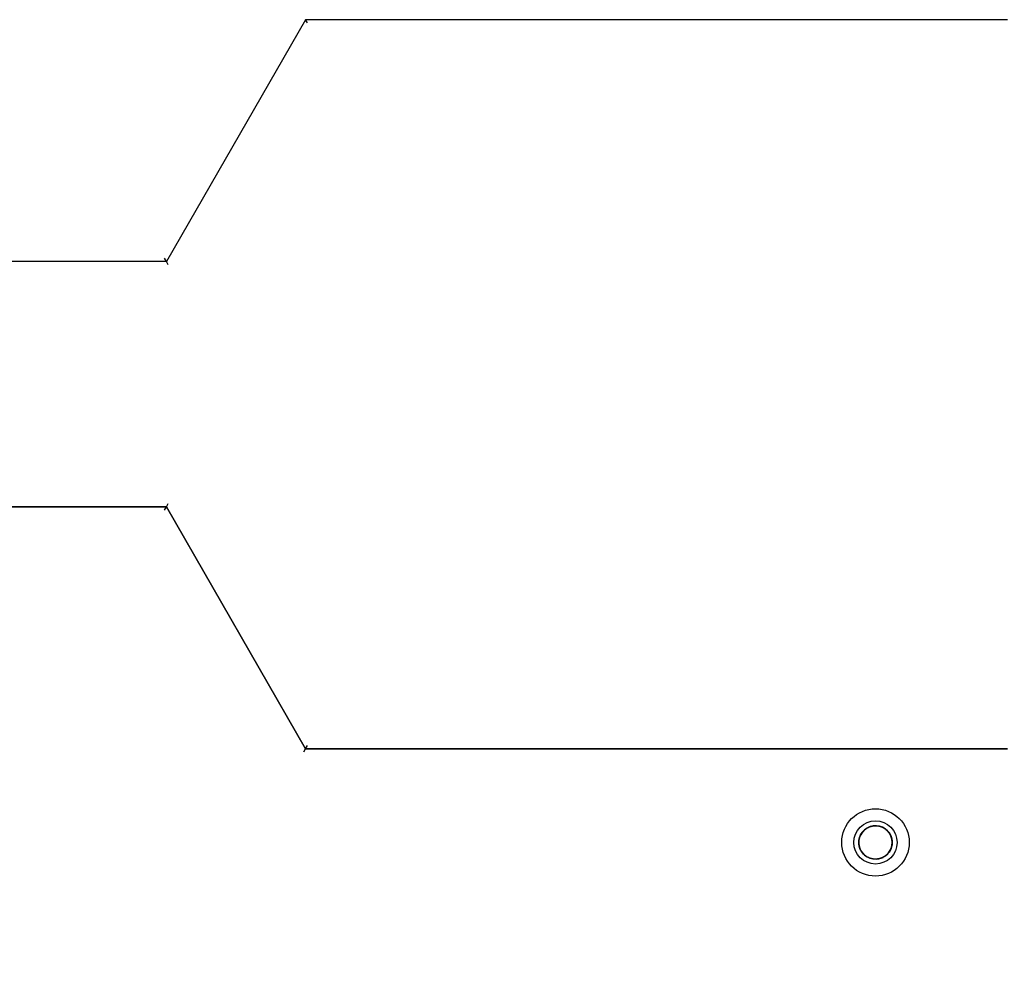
# Model space of a CAD drawing. Header units: millimetres. Extents: x -530 to 1563, y -566 to 914.
# Tile 6 of 15: x 246 to 397, y 372 to 519. Entities that reach past the tile are written whole.
import ezdxf

# ---------------------------------------------------------------- set-up
doc = ezdxf.new("R2010")
doc.units = ezdxf.units.MM
doc.dimstyles.get("Standard").update_dxf_attribs({"dimtxt": 33, "dimasz": 11, "dimexe": 11, "dimexo": 11, "dimgap": 11, "dimtad": 0, "dimtih": 1, "dimtoh": 1, "dimdsep": 46, "dimtxsty": 'Standard', "dimcen": 0.09, "dimadec": 0, "dimazin": 0, "dimtfac": 1, "dimtofl": 0, "dimtmove": 0, "dimatfit": 3, "dimfxl": 0, "dimtolj": 1, "dimtzin": 0, "dimarcsym": 0})

# ---------------------------------------------------------------- blocks, each defined once
blk = doc.blocks.new('*D3')
at = {"color": 0, "lineweight": -2}
for p, q in [((301.62, 614.08), (542.77, 614.08)), ((531.77, 603.08), (531.77, 329.48)), ((531.77, 0.88), (531.77, 274.48)), ((845.37, -10.12), (520.77, -10.12))]:
    blk.add_line(p, q, dxfattribs=at)
at = {"color": 0, "lineweight": 18}
for points in [[(529.94, 603.08), (533.6, 603.08), (531.77, 614.08)], [(529.94, 0.88), (533.6, 0.88), (531.77, -10.12)]]:
    blk.add_solid(points, dxfattribs=at)
at = {"layer": 'Defpoints', "color": 0, "lineweight": 18}
for p in [(290.62, 614.08), (531.77, -10.12), (856.37, -10.12)]:
    blk.add_point(p, dxfattribs=at)
at = {"color": 0, "lineweight": 18, "insert": (531.77, 301.98), "char_height": 33, "attachment_point": 5}
blk.add_mtext('\\A1;625', dxfattribs=at)
blk = doc.blocks.new('*D4')
at = {"color": 0, "lineweight": -2}
for p, q in [((36.37, 350.24), (36.37, 756.85)), ((460.58, 530.17), (460.58, 756.85)), ((47.37, 745.85), (193.47, 745.85)), ((449.58, 745.85), (303.47, 745.85))]:
    blk.add_line(p, q, dxfattribs=at)
at = {"color": 0, "lineweight": 18}
for points in [[(47.37, 747.68), (47.37, 744.01), (36.37, 745.85)], [(449.58, 747.68), (449.58, 744.01), (460.58, 745.85)]]:
    blk.add_solid(points, dxfattribs=at)
at = {"layer": 'Defpoints', "color": 0, "lineweight": 18}
for p in [(460.58, 745.85), (460.58, 519.17), (36.37, 339.24)]:
    blk.add_point(p, dxfattribs=at)
at = {"color": 0, "lineweight": 18, "insert": (248.47, 745.85), "char_height": 33, "attachment_point": 5}
blk.add_mtext('\\A1;425', dxfattribs=at)

msp = doc.modelspace()

# ---------------------------------------------------------------- linework, layer by layer
for p, q in [((290.059, 518.673), (268.783, 481.727)), ((290.059, 518.673), (268.783, 481.727)), ((396.757, 518.673), (290.059, 518.673)), ((290.348, 518.173), (290.059, 518.673)), ((397.291, 518.673), (290.059, 518.673)), ((268.783, 481.727), (218.879, 481.727)), ((268.783, 481.727), (218.879, 481.727)), ((268.783, 481.727), (268.494, 482.227)), ((269.072, 481.227), (268.783, 481.727)), ((218.879, 444.256), (268.783, 444.256)), ((268.783, 444.256), (218.879, 444.256)), ((218.879, 444.256), (268.783, 444.256)), ((268.494, 443.756), (268.783, 444.256)), ((268.783, 444.256), (269.072, 444.756)), ((290.059, 407.309), (268.783, 444.256)), ((268.783, 444.256), (290.059, 407.309)), ((268.783, 444.256), (290.059, 407.309)), ((290.059, 407.309), (290.348, 407.809)), ((289.77, 406.809), (290.059, 407.309)), ((290.059, 407.309), (396.757, 407.309)), ((397.291, 407.309), (290.059, 407.309)), ((290.059, 407.309), (397.291, 407.309)), ((378.197, 390.681), (378.221, 390.628))]:
    msp.add_line(p, q)
for radius in [5.15, 5.15, 3.3]:
    msp.add_circle((377.118, 392.991), radius)
msp.add_arc((377.118, 392.991), 2.55, 295.02649, 283.05843)
for points, knots in [([(378.197, 390.681), (378.105, 390.638), (378.012, 390.601), (377.821, 390.538), (377.724, 390.512), (377.577, 390.482), (377.527, 390.474), (377.452, 390.463), (377.427, 390.46), (377.377, 390.454), (377.351, 390.452), (377.226, 390.442), (377.126, 390.439), (376.926, 390.447), (376.827, 390.456), (376.703, 390.475), (376.678, 390.48), (376.628, 390.489), (376.603, 390.494), (376.529, 390.51), (376.48, 390.522), (376.335, 390.562), (376.241, 390.595), (376.056, 390.671), (375.966, 390.715), (375.833, 390.788), (375.79, 390.814), (375.705, 390.868), (375.663, 390.897), (375.541, 390.985), (375.464, 391.048), (375.317, 391.184), (375.247, 391.256), (375.165, 391.352), (375.149, 391.371), (375.117, 391.411), (375.071, 391.47), (375.027, 391.531), (374.943, 391.656), (374.893, 391.742), (374.802, 391.921), (374.761, 392.013), (374.691, 392.203), (374.662, 392.299), (374.615, 392.493), (374.598, 392.592), (374.58, 392.741), (374.576, 392.791), (374.571, 392.866), (374.57, 392.891), (374.569, 392.942), (374.568, 392.967), (374.568, 393.094), (374.574, 393.194), (374.598, 393.392), (374.616, 393.491), (374.651, 393.637), (374.664, 393.685), (374.693, 393.782), (374.71, 393.83), (374.762, 393.972), (374.803, 394.064), (374.894, 394.241), (374.944, 394.328), (375.028, 394.453), (375.057, 394.494), (375.103, 394.554), (375.119, 394.574), (375.151, 394.613), (375.167, 394.633), (375.249, 394.728), (375.318, 394.8), (375.465, 394.935), (375.543, 394.999), (375.645, 395.072), (375.665, 395.087), (375.707, 395.115), (375.728, 395.129), (375.792, 395.17), (375.835, 395.196), (375.967, 395.269), (376.057, 395.312), (376.242, 395.388), (376.337, 395.421), (376.458, 395.454), (376.483, 395.461), (376.532, 395.473), (376.556, 395.479), (376.63, 395.495), (376.68, 395.504), (376.829, 395.527), (376.928, 395.536), (377.128, 395.543), (377.228, 395.541), (377.354, 395.531), (377.379, 395.528), (377.429, 395.522), (377.504, 395.513), (377.579, 395.5), (377.726, 395.47), (377.822, 395.444), (378.012, 395.382), (378.106, 395.345), (378.22, 395.291), (378.243, 395.28), (378.288, 395.257), (378.355, 395.222), (378.42, 395.184), (378.548, 395.105), (378.629, 395.048), (378.747, 394.954), (378.804, 394.906), (378.86, 394.854), (378.896, 394.819), (378.914, 394.802), (379.003, 394.712), (379.069, 394.636), (379.192, 394.478), (379.249, 394.396), (379.327, 394.268), (379.351, 394.224), (379.398, 394.135), (379.421, 394.089), (379.483, 393.951), (379.519, 393.857), (379.579, 393.667), (379.604, 393.57), (379.632, 393.422), (379.64, 393.373), (379.65, 393.297), (379.653, 393.272), (379.658, 393.222), (379.66, 393.197), (379.669, 393.071), (379.67, 392.971), (379.661, 392.772), (379.65, 392.672), (379.626, 392.523), (379.616, 392.474), (379.593, 392.375), (379.581, 392.326), (379.538, 392.182), (379.505, 392.087), (379.427, 391.903), (379.382, 391.814), (379.32, 391.704), (379.307, 391.683), (379.281, 391.64), (379.267, 391.618), (379.226, 391.555), (379.197, 391.513), (379.107, 391.392), (379.043, 391.316), (378.906, 391.17), (378.833, 391.101), (378.717, 391.004), (378.677, 390.973), (378.596, 390.913), (378.555, 390.884), (378.429, 390.802), (378.343, 390.752), (378.164, 390.663), (378.071, 390.624), (377.952, 390.581), (377.928, 390.573), (377.88, 390.558), (377.808, 390.535), (377.735, 390.516), (377.589, 390.483), (377.49, 390.467), (377.341, 390.451), (377.291, 390.447), (377.216, 390.443), (377.19, 390.442), (377.14, 390.441), (377.115, 390.441), (376.988, 390.443), (376.888, 390.45), (376.69, 390.476), (376.592, 390.494), (376.446, 390.531), (376.398, 390.545), (376.326, 390.568), (376.302, 390.575), (376.254, 390.592), (376.23, 390.601), (376.112, 390.646), (376.021, 390.687), (375.844, 390.78), (375.758, 390.832), (375.634, 390.917), (375.594, 390.947), (375.534, 390.993), (375.514, 391.009), (375.475, 391.041), (375.456, 391.058), (375.361, 391.141), (375.29, 391.211), (375.156, 391.36), (375.094, 391.438), (375.007, 391.561), (374.979, 391.603), (374.939, 391.667), (374.926, 391.689), (374.9, 391.733), (374.888, 391.755), (374.828, 391.865), (374.786, 391.956), (374.712, 392.141), (374.681, 392.236), (374.648, 392.358), (374.642, 392.382), (374.63, 392.432), (374.625, 392.456), (374.61, 392.531), (374.601, 392.58), (374.58, 392.729), (374.572, 392.829), (374.567, 393.029), (374.57, 393.129), (374.584, 393.279), (374.59, 393.33), (374.606, 393.43), (374.615, 393.479), (374.647, 393.626), (374.673, 393.722), (374.738, 393.911), (374.776, 394.004), (374.831, 394.118), (374.842, 394.141), (374.865, 394.186), (374.901, 394.252), (374.939, 394.317), (375.02, 394.444), (375.078, 394.525), (375.205, 394.68), (375.273, 394.754), (375.419, 394.895), (375.495, 394.96), (375.654, 395.081), (375.737, 395.137), (375.866, 395.213), (375.932, 395.25), (376, 395.283), (376.046, 395.305), (376.069, 395.315), (376.184, 395.366), (376.278, 395.401), (376.47, 395.459), (376.567, 395.483), (376.715, 395.51), (376.765, 395.517), (376.865, 395.529), (376.915, 395.534), (377.066, 395.543), (377.166, 395.543), (377.366, 395.531), (377.465, 395.52), (377.613, 395.493), (377.663, 395.483), (377.737, 395.465), (377.761, 395.459), (377.81, 395.446), (377.834, 395.439), (377.954, 395.402), (378.048, 395.368), (378.231, 395.288), (378.321, 395.242), (378.429, 395.179), (378.451, 395.166), (378.493, 395.139), (378.515, 395.125), (378.578, 395.083), (378.619, 395.054), (378.739, 394.963), (378.815, 394.898), (378.959, 394.759), (379.027, 394.686), (379.107, 394.588), (379.122, 394.568), (379.153, 394.528), (379.168, 394.508), (379.213, 394.447), (379.241, 394.405), (379.322, 394.278), (379.371, 394.191), (379.458, 394.011), (379.496, 393.918), (379.537, 393.799), (379.545, 393.775), (379.56, 393.727), (379.582, 393.654), (379.6, 393.581), (379.632, 393.434), (379.647, 393.335), (379.666, 393.136), (379.67, 393.036), (379.667, 392.884), (379.664, 392.834), (379.656, 392.733), (379.65, 392.684), (379.629, 392.535), (379.609, 392.437), (379.571, 392.292), (379.557, 392.244), (379.533, 392.172), (379.525, 392.148), (379.508, 392.101), (379.499, 392.077), (379.452, 391.96), (379.41, 391.869), (379.315, 391.693), (379.263, 391.608), (379.176, 391.485), (379.146, 391.444), (379.083, 391.365), (379.051, 391.327), (378.95, 391.214), (378.878, 391.143), (378.728, 391.011), (378.65, 390.95), (378.526, 390.864), (378.484, 390.837), (378.419, 390.798), (378.397, 390.785), (378.353, 390.76), (378.331, 390.748), (378.219, 390.689), (378.128, 390.648), (377.942, 390.576), (377.847, 390.545), (377.72, 390.513), (377.692, 390.506), (377.663, 390.5)], [0, 0, 0, 0, 0.0092341, 0.0092341, 0.0184681, 0.0184681, 0.0230852, 0.0230852, 0.0253937, 0.0253937, 0.0277022, 0.0277022, 0.0369363, 0.0369363, 0.0461704, 0.0461704, 0.0484789, 0.0484789, 0.0507874, 0.0507874, 0.0554044, 0.0554044, 0.0646385, 0.0646385, 0.0738726, 0.0738726, 0.0784896, 0.0784896, 0.0831066, 0.0831066, 0.0923407, 0.0923407, 0.1015748, 0.1015748, 0.1038833, 0.1038833, 0.1061918, 0.1108089, 0.1108089, 0.1200429, 0.1200429, 0.129277, 0.129277, 0.1385111, 0.1385111, 0.1477451, 0.1477451, 0.1523622, 0.1523622, 0.1546707, 0.1546707, 0.1569792, 0.1569792, 0.1662133, 0.1662133, 0.1754474, 0.1754474, 0.1800644, 0.1800644, 0.1846814, 0.1846814, 0.1939155, 0.1939155, 0.2031496, 0.2031496, 0.2077666, 0.2077666, 0.2100751, 0.2100751, 0.2123836, 0.2123836, 0.2216177, 0.2216177, 0.2308518, 0.2308518, 0.2331603, 0.2331603, 0.2354688, 0.2354688, 0.2400859, 0.2400859, 0.2493199, 0.2493199, 0.258554, 0.258554, 0.2608625, 0.2608625, 0.263171, 0.263171, 0.2677881, 0.2677881, 0.2770221, 0.2770221, 0.2862562, 0.2862562, 0.2885647, 0.2885647, 0.2908732, 0.2954903, 0.2954903, 0.3047244, 0.3047244, 0.3139584, 0.3139584, 0.3162669, 0.3162669, 0.3185755, 0.3231925, 0.3231925, 0.3324266, 0.3324266, 0.3370436, 0.3393521, 0.3393521, 0.3416606, 0.3416606, 0.3508947, 0.3508947, 0.3601288, 0.3601288, 0.3647458, 0.3647458, 0.3693628, 0.3693628, 0.3785969, 0.3785969, 0.387831, 0.387831, 0.392448, 0.392448, 0.3947565, 0.3947565, 0.3970651, 0.3970651, 0.4062991, 0.4062991, 0.4155332, 0.4155332, 0.4201502, 0.4201502, 0.4247673, 0.4247673, 0.4340013, 0.4340013, 0.4432354, 0.4432354, 0.4455439, 0.4455439, 0.4478525, 0.4478525, 0.4524695, 0.4524695, 0.4617036, 0.4617036, 0.4709376, 0.4709376, 0.4755547, 0.4755547, 0.4801717, 0.4801717, 0.4894058, 0.4894058, 0.4986398, 0.4986398, 0.5009484, 0.5009484, 0.5032569, 0.5078739, 0.5078739, 0.517108, 0.517108, 0.521725, 0.521725, 0.5240335, 0.5240335, 0.5263421, 0.5263421, 0.5355761, 0.5355761, 0.5448102, 0.5448102, 0.5494272, 0.5494272, 0.5517358, 0.5517358, 0.5540443, 0.5540443, 0.5632783, 0.5632783, 0.5725124, 0.5725124, 0.5771295, 0.5771295, 0.579438, 0.579438, 0.5817465, 0.5817465, 0.5909806, 0.5909806, 0.6002146, 0.6002146, 0.6048317, 0.6048317, 0.6071402, 0.6071402, 0.6094487, 0.6094487, 0.6186828, 0.6186828, 0.6279168, 0.6279168, 0.6302254, 0.6302254, 0.6325339, 0.6325339, 0.6371509, 0.6371509, 0.646385, 0.646385, 0.6556191, 0.6556191, 0.6602361, 0.6602361, 0.6648531, 0.6648531, 0.6740872, 0.6740872, 0.6833213, 0.6833213, 0.6856298, 0.6856298, 0.6879383, 0.6925553, 0.6925553, 0.7017894, 0.7017894, 0.7110235, 0.7110235, 0.7202576, 0.7202576, 0.7294916, 0.7294916, 0.7341087, 0.7364172, 0.7364172, 0.7387257, 0.7387257, 0.7479598, 0.7479598, 0.7571938, 0.7571938, 0.7618109, 0.7618109, 0.7664279, 0.7664279, 0.775662, 0.775662, 0.7848961, 0.7848961, 0.7895131, 0.7895131, 0.7918216, 0.7918216, 0.7941301, 0.7941301, 0.8033642, 0.8033642, 0.8125983, 0.8125983, 0.8149068, 0.8149068, 0.8172153, 0.8172153, 0.8218323, 0.8218323, 0.8310664, 0.8310664, 0.8403005, 0.8403005, 0.842609, 0.842609, 0.8449175, 0.8449175, 0.8495346, 0.8495346, 0.8587686, 0.8587686, 0.8680027, 0.8680027, 0.8703112, 0.8703112, 0.8726197, 0.8772368, 0.8772368, 0.8864708, 0.8864708, 0.8957049, 0.8957049, 0.9003219, 0.9003219, 0.904939, 0.904939, 0.9141731, 0.9141731, 0.9187901, 0.9187901, 0.9210986, 0.9210986, 0.9234071, 0.9234071, 0.9326412, 0.9326412, 0.9418753, 0.9418753, 0.9464923, 0.9464923, 0.9511093, 0.9511093, 0.9603434, 0.9603434, 0.9695775, 0.9695775, 0.9741945, 0.9741945, 0.976503, 0.976503, 0.9788115, 0.9788115, 0.9880456, 0.9880456, 0.9972797, 0.9972797, 1, 1, 1, 1]), ([(378.221, 390.628), (378.136, 390.599), (378.049, 390.574), (377.873, 390.534), (377.784, 390.518), (377.694, 390.507)], [0, 0, 0, 0, 0.5, 0.5, 1, 1, 1, 1])]:
    msp.add_open_spline(points, degree=3, knots=knots)

# ---------------------------------------------------------------- dimensions: what is measured, and where the dimension line sits
at = {"lineweight": 18}
dim = msp.add_linear_dim(base=(460.578, 745.845), p1=(36.368, 339.241), p2=(460.578, 519.173), text='425', dimstyle='Standard', dxfattribs=at)
dim.commit()
dim.dimension.update_dxf_attribs({"geometry": '*D4', "text_midpoint": (248.473, 745.845)})
dim = msp.add_linear_dim(base=(531.769, -10.122), p1=(290.618, 614.081), p2=(856.372, -10.122), angle=90, text='625', dimstyle='Standard', dxfattribs=at)
dim.commit()
dim.dimension.update_dxf_attribs({"geometry": '*D3', "text_midpoint": (531.769, 301.98)})

doc.saveas('drawing.dxf')
